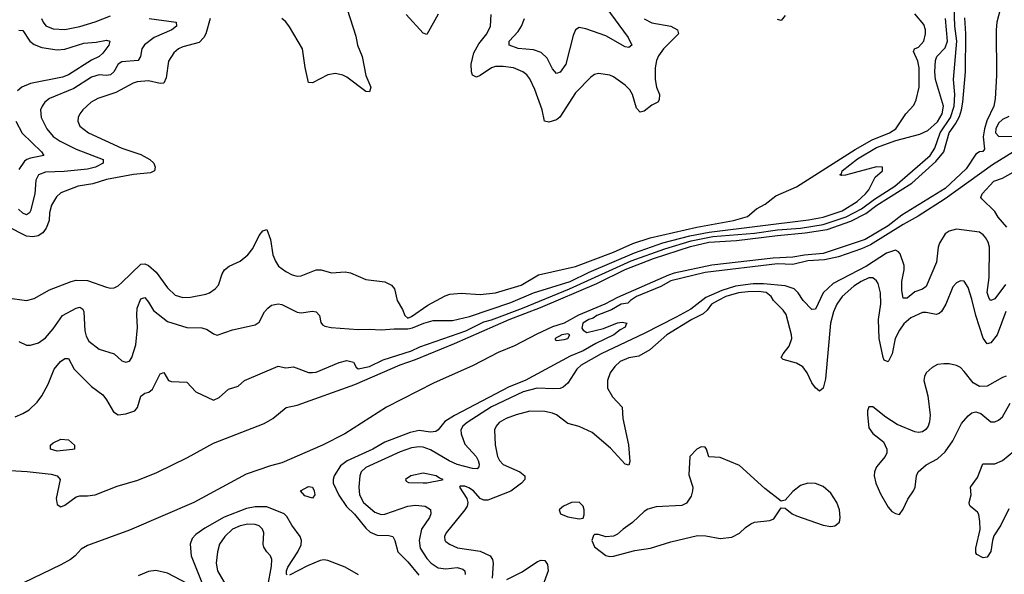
# Model space of a CAD drawing. Header units: inches. Extents: x 1954678 to 2060271, y 904822 to 1016299.
# Tile 215 of 256: x 1981054 to 1986220, y 995292 to 998204. Entities that reach past the tile are written whole.
import ezdxf

# ---------------------------------------------------------------- set-up
doc = ezdxf.new("R2010")
doc.units = ezdxf.units.IN
doc.header["$MEASUREMENT"] = 0
doc.layers.add('B9989', color=7, linetype='Continuous')

msp = doc.modelspace()

# ---------------------------------------------------------------- linework, layer by layer
at = {"layer": 'B9989', "color": 5}
for points, elevation in [([(1982756.9, 998310), (1982817.3, 998117.3), (1982826.7, 998070), (1982851.1, 998011.1), (1982870.8, 997910), (1982895.5, 997850), (1982890, 997825.6), (1982870, 997827.2), (1982770, 997901.6), (1982750, 997911.6), (1982710, 997921.2), (1982670, 997914), (1982590, 997872.1), (1982570, 997874.5), (1982552.1, 997952.1), (1982537.3, 998050), (1982470, 998166.3), (1982450, 998192.2), (1982429, 998209)], 480), ([(1981030, 996118.9), (1981070, 996135.6), (1981103.5, 996156.5), (1981144.6, 996195.4), (1981170, 996228.7), (1981202.6, 996290), (1981234.6, 996370), (1981268.2, 996410), (1981290, 996424.5), (1981310, 996425.3), (1981340.3, 996370), (1981430, 996278.6), (1981490, 996234.9), (1981510, 996208.9), (1981545.2, 996145.2), (1981570, 996129.4), (1981610, 996134.7), (1981657.7, 996150), (1981671.7, 996168.3), (1981690, 996228), (1981710, 996243.1), (1981731.1, 996248.9), (1981750, 996264.9), (1981790, 996344.7), (1981810, 996351.3), (1981834, 996310), (1981850, 996304.7), (1981930, 996300.7), (1981977.6, 996250), (1982070, 996207.1), (1982100.4, 996219.6), (1982150, 996264.9), (1982199.4, 996280.6), (1982234, 996310), (1982410, 996384), (1982450, 996376), (1982490, 996380.7), (1982570, 996351.7), (1982590, 996351.5), (1982610, 996352.9), (1982730, 996404.7), (1982770, 996414), (1982805.8, 996405.8), (1982819.8, 996379.8), (1982830.6, 996370.6), (1982890, 996383.5), (1982961.1, 996418.9), (1983110, 996466.2), (1983153.6, 996486.4), (1983394.6, 996570), (1983490, 996617.4), (1983530, 996628.2), (1983691.4, 996690), (1983939.2, 996790), (1984262.7, 996937.3), (1984438.5, 997001.5), (1984576.4, 997043.6), (1984690, 997065.1), (1984910, 997083), (1985030, 997099.7), (1985150, 997109.5), (1985270, 997127.9), (1985390, 997169), (1985470.9, 997210), (1985539.3, 997260.7), (1985645.9, 997330), (1985830.6, 997490), (1985856.1, 997530), (1985884.2, 997610), (1985937.5, 997690), (1985957.5, 997750), (1985960.9, 997810), (1985953.1, 997890), (1985971, 998090), (1985960.6, 998170), (1985956.8, 998270)], 440), ([(1986207.1, 998290), (1986181.7, 998190), (1986176.6, 998150), (1986179.4, 997910), (1986172.4, 997787.6), (1986164.8, 997750), (1986128.1, 997671.9), (1986116, 997630), (1986108.7, 997588.7), (1986116.3, 997523.7), (1986107.6, 997512.4), (1986090, 997509.9), (1986070, 997498.3), (1986019.8, 997420.2), (1985910, 997317.6), (1985681.8, 997178.2), (1985610, 997121.2), (1985490, 997049.6), (1985270, 996977), (1985171.7, 996968.3), (1985110, 996956.2), (1985008, 996952), (1984685.2, 996914.8), (1984487.1, 996872.9), (1984457.5, 996862.5), (1984190, 996745.2), (1984124, 996710), (1983986.7, 996653.3), (1983910, 996611.3), (1983850, 996591.4), (1983766.4, 996553.6), (1983650, 996492.2), (1983563.8, 996456.2), (1983432.5, 996387.5), (1983224.5, 996295.5), (1982978.5, 996170), (1982759.2, 996030), (1982642.6, 995970), (1982430, 995877.2), (1982370, 995861.2), (1982242.8, 995817.2), (1981966.7, 995670), (1981630, 995523.5), (1981410, 995443.5), (1981376.3, 995423.7), (1981345.6, 995390), (1981320.3, 995370), (1981270, 995341.4), (1981073, 995247)], 420), ([(1984128.7, 998268.7), (1984247.1, 998110), (1984266, 998070), (1984250, 998056.9), (1984230, 998060.9), (1984130, 998118.5), (1984024.7, 998155.3), (1983990, 998162.2), (1983970.2, 998149.8), (1983958.7, 998121.3), (1983919.7, 997970), (1983890, 997927.6), (1983870, 997921.6), (1983850, 997945.1), (1983822.1, 998002.1), (1983790, 998030.5), (1983750, 998045.3), (1983670, 998052.4), (1983622, 998070), (1983621.4, 998090), (1983670, 998141.6), (1983686.8, 998170), (1983701.9, 998210)], 460), ([(1980990, 996743.2), (1981090, 996729.2), (1981130, 996740.2), (1981210, 996785.5), (1981323.7, 996830), (1981350, 996836.3), (1981410, 996833.9), (1981510, 996799.6), (1981530, 996794.6), (1981550, 996796), (1981570, 996806), (1981590, 996823.6), (1981690, 996919.4), (1981710, 996922.3), (1981730, 996913.1), (1981770, 996878.6), (1981830, 996795.5), (1981870, 996758.2), (1981910, 996745.2), (1981950, 996746.8), (1982030, 996762.9), (1982050, 996770.2), (1982079.7, 996790), (1982096.4, 996810), (1982115.7, 996870), (1982128, 996890), (1982152.1, 996910), (1982210, 996936.8), (1982250.8, 996969.2), (1982277.1, 997002.9), (1982310, 997070.2), (1982330, 997095.8), (1982350, 997102), (1982369.1, 997050), (1982381.7, 996970), (1982395.3, 996935.3), (1982412.4, 996910), (1982450, 996882), (1982483.7, 996863.7), (1982510, 996856.9), (1982530, 996858.8), (1982610, 996890.1), (1982636, 996890), (1982690, 996875.5), (1982760.7, 996880.7), (1982790, 996875.3), (1982870, 996840.2), (1982970, 996828.3), (1983004.9, 996810), (1983020.9, 996790), (1983035, 996730), (1983062.6, 996682.6), (1983074.2, 996650), (1983090, 996637.6), (1983110, 996644.7), (1983194.7, 996705.3), (1983285.6, 996754.4), (1983310, 996763.2), (1983370, 996768.6), (1983470, 996760.3), (1983550, 996770.2), (1983685.1, 996810), (1983775.4, 996864.6), (1983970, 996908.4), (1984170, 996983.3), (1984271.5, 997028.5), (1984361.6, 997058.4), (1984606.2, 997113.8), (1984799.6, 997150), (1984872, 997170), (1984920.5, 997210), (1984964.5, 997235.5), (1985021.8, 997278.2), (1985130, 997326.2), (1985438.2, 997521.8), (1985527.6, 997572.4), (1985617, 997610), (1985650.7, 997630), (1985703.2, 997710), (1985744.6, 997755.4), (1985757.1, 997782.9), (1985772.6, 997850), (1985773.8, 997950), (1985766, 997986), (1985743.5, 998036.5), (1985749.6, 998050), (1985770, 998059.7), (1985797.8, 998090), (1985807.3, 998130), (1985806, 998150), (1985797.4, 998177.4), (1985750, 998233.5)], 480), ([(1982053.6, 998210), (1982030.9, 998129.1), (1982020.2, 998110), (1981995.7, 998084.3), (1981910, 998060.6), (1981887.6, 998050), (1981861.8, 998030), (1981834.8, 997985.2), (1981822.4, 997897.5), (1981810, 997870.8), (1981790, 997869), (1981730, 997882.1), (1981670, 997876.5), (1981649.6, 997870.4), (1981558.8, 997821.2), (1981463.7, 997790), (1981428.1, 997770), (1981385.5, 997730), (1981369.1, 997710), (1981360.8, 997690), (1981359.6, 997670), (1981370, 997644.6), (1981414.6, 997610), (1981590.2, 997530), (1981690, 997495.3), (1981736.5, 997470), (1981756.8, 997450), (1981764.4, 997430), (1981761.6, 997410), (1981740.7, 997399.3), (1981651.7, 997391.7), (1981510, 997365.5), (1981437.3, 997342.7), (1981361.3, 997330), (1981270, 997294.5), (1981247.1, 997272.9), (1981220.9, 997230), (1981210.1, 997190), (1981207.9, 997150), (1981193.4, 997110), (1981175.1, 997084.9), (1981150, 997068.3), (1981123.4, 997063.4), (1981090, 997067.4), (1980990, 997118.6)], 480), ([(1981003.2, 995836.8), (1981092.5, 995832.5), (1981218.5, 995818.5), (1981250.2, 995810), (1981266.2, 995790), (1981245.4, 995690), (1981250, 995659.5), (1981270, 995646.6), (1981290, 995655.9), (1981350, 995698.4), (1981370, 995704.9), (1981410, 995703.5), (1981450, 995710.1), (1981565, 995755), (1981673.3, 995786.7), (1981772.7, 995827.3), (1981933.8, 995906.2), (1982070, 995980.7), (1982336.4, 996083.6), (1982381.3, 996110), (1982451.3, 996168.7), (1982510, 996179.9), (1982812.1, 996287.9), (1983050, 996391.6), (1983130, 996419.5), (1983335.6, 996504.4), (1983622.9, 996630), (1983787.3, 996692.7), (1984081.9, 996818.1), (1984230, 996892.8), (1984379.9, 996950), (1984573.8, 997013.8), (1984670, 997035.4), (1984815.4, 997044.6), (1985030, 997071.1), (1985176, 997084), (1985290, 997103.1), (1985414.5, 997145.5), (1985493.5, 997186.5), (1985550.7, 997230), (1985734.6, 997345.4), (1985861.4, 997458.6), (1985902.1, 997510), (1985930, 997609.5), (1985963.6, 997656.4), (1985984.7, 997695.3), (1985996.3, 997730), (1986002.8, 997770), (1986016.4, 997930), (1986019.1, 998130), (1986013.5, 998213.5)], 420), ([(1981732.7, 998210), (1981874.3, 998190), (1981876, 998170), (1981852.2, 998150), (1981759.1, 998110), (1981708.3, 998071.7), (1981694.4, 998050), (1981687, 998010), (1981676, 997990), (1981590, 997982.7), (1981569.7, 997970.3), (1981547.5, 997930), (1981530, 997913.5), (1981510, 997910.4), (1981470, 997913.7), (1981430, 997901.2), (1981338.3, 997841.7), (1981210.6, 997789.4), (1981185.5, 997770), (1981171.1, 997750), (1981163.5, 997730), (1981165.6, 997690), (1981196.6, 997630), (1981229.3, 997590), (1981265.5, 997565.5), (1981350, 997524.7), (1981492, 997470), (1981492.2, 997450), (1981451.3, 997430), (1981410, 997418.4), (1981286.9, 997406.9), (1981190, 997403.7), (1981152.3, 997390), (1981138.2, 997361.8), (1981132.7, 997290), (1981110, 997200.7), (1981104.4, 997190), (1981090, 997179.8), (1981070, 997188.7), (1981048.3, 997208.3)], 460), ([(1981050, 996514.6), (1981090, 996495.3), (1981110, 996494.9), (1981152.4, 996507.6), (1981190, 996532.9), (1981230, 996580.8), (1981278.5, 996650), (1981350, 996690.1), (1981370, 996694.3), (1981384.3, 996684.3), (1981390, 996670.6), (1981395.1, 996570), (1981402, 996542), (1981416.1, 996516.1), (1981470, 996473.4), (1981550, 996450.3), (1981590, 996413.4), (1981610, 996406), (1981630, 996410.7), (1981641.6, 996430), (1981663.6, 996496.4), (1981672, 996588), (1981668.3, 996651.7), (1981671, 996689), (1981690, 996738.3), (1981710, 996744.6), (1981730, 996721.1), (1981756.7, 996676.7), (1981830, 996619.8), (1981930, 996587), (1982010, 996586.4), (1982037.3, 996577.3), (1982070, 996555.3), (1982090, 996548.1), (1982170, 996575.3), (1982290, 996601.3), (1982310, 996616.3), (1982338, 996670), (1982355.4, 996690), (1982375.5, 996704.5), (1982410, 996712.8), (1982430, 996708.6), (1982510, 996668.5), (1982530, 996665), (1982590, 996672.8), (1982610.2, 996670.2), (1982627.2, 996650), (1982633.7, 996613.7), (1982642.5, 996602.5), (1982655.1, 996595.1), (1982687.8, 996587.8), (1982830, 996576.6), (1982890, 996579.3), (1982950, 996574.8), (1983018.5, 996581.5), (1983090, 996580.8), (1983114.7, 996585.3), (1983174, 996610), (1983224.1, 996624.1), (1983325.4, 996625.4), (1983414.6, 996645.4), (1983630, 996718.8), (1983750.5, 996769.5), (1983942.7, 996830), (1984042, 996878), (1984279.6, 996980.4), (1984427.8, 997032.2), (1984570.2, 997069.8), (1984672, 997088), (1985192.3, 997152.3), (1985270, 997167.5), (1985370, 997199.6), (1985448.1, 997250), (1985491.8, 997290), (1985508.8, 997310), (1985542.9, 997377.1), (1985580.5, 997410), (1985581.2, 997430), (1985550, 997431.1), (1985387.5, 997387.5), (1985365, 997385), (1985357, 997390), (1985365.2, 997394.8), (1985369.8, 997410), (1985450, 997473.2), (1985550, 997532.2), (1985650.8, 997570), (1985777.2, 997602.8), (1985818.8, 997621.2), (1985870, 997667.8), (1985894.8, 997710), (1985900.2, 997750), (1985858.6, 997890), (1985854.9, 997930), (1985859.9, 997990), (1985866.6, 998010), (1985910, 998055.9), (1985922.8, 998090), (1985911.4, 998210)], 460), ([(1981167.6, 998210), (1981177.3, 998190), (1981191.7, 998171.7), (1981230, 998155.5), (1981290, 998151.9), (1981370, 998167.9), (1981450, 998191.8), (1981530, 998224.2)], 460), ([(1983250, 998231.9), (1983190, 998126.6), (1983170, 998132.2), (1983081.8, 998230)], 480), ([(1984330, 998207.2), (1984370, 998186.8), (1984470, 998168.8), (1984504.7, 998150), (1984511.3, 998130), (1984432.5, 998050), (1984406.5, 998013.5), (1984395.9, 997990), (1984388.1, 997950), (1984387.5, 997890), (1984394.8, 997850), (1984410.1, 997810), (1984410, 997782), (1984401.3, 997770), (1984370, 997754.4), (1984330, 997724.2), (1984310, 997717.7), (1984290, 997739.6), (1984269.9, 997810), (1984254.5, 997834.5), (1984230, 997859.8), (1984170, 997902.7), (1984150, 997912.1), (1984090, 997921.1), (1984070, 997915.1), (1984050, 997901.3), (1983970, 997819.8), (1983887.4, 997692.6), (1983870, 997678), (1983830, 997665), (1983806.8, 997670), (1983794.5, 997730), (1983757.6, 997837.6), (1983730, 997893.3), (1983714, 997914), (1983693.3, 997930), (1983645.2, 997950), (1983590, 997957.9), (1983550, 997957.4), (1983528.8, 997951.2), (1983470, 997909.8), (1983450, 997901.4), (1983430, 997911.8), (1983424.7, 997930), (1983423.4, 997970), (1983436.6, 998030), (1983462.9, 998077.1), (1983505, 998130), (1983524.8, 998170), (1983528.2, 998230)], 480), ([(1985070, 998225.1), (1985050, 998198.7), (1985030, 998204.6)], 480), ([(1981050, 998147.8), (1981070, 998147.1), (1981107.3, 998090), (1981130, 998072.6), (1981170, 998058.3), (1981250, 998045), (1981290.8, 998049.2), (1981390, 998080.8), (1981454.4, 998085.6), (1981510, 998095.8), (1981527.3, 998090), (1981520.7, 998070), (1981490, 998028.4), (1981470.1, 998009.9), (1981430, 997991.1), (1981310, 997913.2), (1981278, 997902), (1981110, 997868.7), (1981065, 997850), (1981041.4, 997830)], 440), ([(1986244.2, 997695.8), (1986210, 997678.9), (1986190, 997660.4), (1986175.1, 997630), (1986173.2, 997610), (1986191, 997591), (1986272.3, 997592.3)], 440), ([(1981032.9, 997670), (1981067.2, 997607.2), (1981168, 997510), (1981180.4, 997490), (1981110, 997477.1), (1981090.8, 997469.2), (1981079.5, 997460.5), (1981050, 997416.9)], 440), ([(1986268.9, 997510), (1986158.3, 997441.7), (1985910, 997263.7), (1985768.2, 997171.8), (1985690, 997129.2), (1985517.7, 997022.3), (1985470, 997000.6), (1985350, 996958.9), (1985276.6, 996943.4), (1985190, 996938.5), (1985110, 996919), (1985030, 996922), (1984650, 996875.7), (1984470, 996832.2), (1984417.2, 996802.8), (1984290.2, 996750), (1984259.2, 996730), (1984245, 996715), (1984209.3, 996710), (1984158.6, 996681.4), (1984081.6, 996650), (1984063.6, 996636.4), (1984040.2, 996630), (1984008, 996610), (1984004, 996584), (1984010, 996574), (1984030, 996561.5), (1984116.6, 996583.4), (1984190, 996611.7), (1984215.3, 996615.3), (1984242, 996610), (1984235.3, 996604.7), (1984230.8, 996590), (1984204, 996576), (1984171.6, 996550), (1984076, 996504), (1984010, 996465.4), (1983941.9, 996438.1), (1983705.8, 996310), (1983622.9, 996277.1), (1983334.5, 996125.5), (1983284.9, 996095.1), (1983250, 996050.8), (1983238, 996042), (1983210, 996038.1), (1983150, 996048), (1983102.6, 996037.4), (1982970, 995985.5), (1982907.1, 995950), (1982771.3, 995888.7), (1982737.8, 995862.2), (1982704.1, 995810), (1982698.4, 995790), (1982699.3, 995770), (1982728.3, 995708.3), (1982769, 995649), (1982810, 995607.4), (1982870, 995534.4), (1982893.6, 995513.6), (1982930, 995497.2), (1982990, 995496.6), (1983011.5, 995491.5), (1983022.9, 995470), (1983038, 995410), (1983090, 995358.3), (1983148.2, 995288.2)], 440), ([(1986234.1, 997114.1), (1986187.1, 997167.1), (1986170, 997196.1), (1986102.5, 997262.5), (1986097.4, 997270), (1986103.9, 997290), (1986164.8, 997355.2), (1986210, 997371.1), (1986350, 997451.1)], 440), ([(1986225.8, 996814.2), (1986170, 996738.5), (1986150, 996728.7), (1986140.6, 996740.6), (1986130.9, 996770.9), (1986140.9, 996850), (1986142.5, 997010), (1986135.6, 997035.6), (1986121.1, 997061.1), (1986110, 997074.7), (1986090, 997087.6), (1985970, 997103.2), (1985930, 997092.8), (1985910, 997078.9), (1985880.5, 997030), (1985873.6, 997010), (1985864.5, 996930), (1985810, 996803.5), (1985791.4, 996788.6), (1985750, 996774.4), (1985710, 996742), (1985690, 996742), (1985682.1, 996782.1), (1985682.3, 996830), (1985694.2, 996890), (1985693.8, 996913.8), (1985674.3, 996974.3), (1985665.7, 996985.7), (1985650, 996993.3), (1985601.4, 996978.6), (1985496.6, 996910), (1985321.5, 996818.5), (1985270.1, 996769.9), (1985230, 996683.5), (1985210, 996682.6), (1985164.5, 996730), (1985139, 996770), (1985117.1, 996790), (1985070, 996807.3), (1984957.4, 996817.4), (1984902.9, 996817.1), (1984810, 996804.4), (1984737.3, 996782.7), (1984654.8, 996745.2), (1984575.3, 996684.7), (1984497.6, 996642.4), (1984330, 996556.8), (1984105.1, 996450), (1983999.8, 996390), (1983977.4, 996370), (1983930, 996295.1), (1983905.7, 996274.3), (1983890, 996268), (1983854.1, 996265.9), (1983769.3, 996269.3), (1983695, 996250), (1983530, 996171.2), (1983401, 996090), (1983378.3, 996070), (1983369, 996050), (1983370.1, 996030), (1983390, 995975.6), (1983449.2, 995910), (1983458.9, 995890), (1983465.2, 995870), (1983463.7, 995856.3), (1983453.7, 995846.3), (1983430, 995847.9), (1983350, 995868.1), (1983307.7, 995887.7), (1983210, 995946.3), (1983170, 995959.9), (1983150, 995961.9), (1983110, 995955.4), (1983050, 995934.4), (1982870, 995853.3), (1982845.2, 995830), (1982838.2, 995810), (1982832.9, 995750), (1982837, 995710), (1982858.4, 995670), (1982918, 995618), (1982950, 995606.4), (1982970, 995608), (1983090, 995649.2), (1983130, 995654.5), (1983182, 995650), (1983210, 995632.9), (1983211.8, 995610), (1983203.2, 995590), (1983161.8, 995530), (1983149.5, 995470), (1983154.8, 995430), (1983190, 995375.3), (1983212.5, 995350), (1983250, 995326.6), (1983290, 995321.3), (1983350, 995327.8), (1983379.5, 995319.5), (1983390.2, 995310), (1983391.7, 995291.7)], 460), ([(1986228.5, 996671.5), (1986182.6, 996550), (1986150, 996507.3), (1986130, 996502.8), (1986110, 996531), (1986069.9, 996650), (1986050, 996736.2), (1986030, 996797.2), (1986010, 996831.8), (1985990, 996833.3), (1985970, 996822.4), (1985950, 996800.7), (1985913.4, 996710), (1985890, 996671.6), (1985878, 996662), (1985863.1, 996656.9), (1985810, 996667.3), (1985790, 996665.8), (1985730, 996638.3), (1985693.5, 996606.5), (1985670, 996574), (1985648.1, 996530), (1985631.3, 996450), (1985610, 996408.4), (1985590, 996416.8), (1985584.8, 996430), (1985562.9, 996530), (1985559.7, 996630), (1985572.7, 996712.7), (1985570.6, 996770.6), (1985558.6, 996818.6), (1985550, 996833.6), (1985530, 996848.2), (1985510, 996848.6), (1985469.1, 996830), (1985430, 996805), (1985370, 996749.8), (1985341.8, 996710), (1985323.3, 996670), (1985308.1, 996610), (1985281.2, 996318.8), (1985270, 996269.2), (1985250, 996253.3), (1985230, 996270.9), (1985210, 996298), (1985186.1, 996350), (1985162.2, 996382.2), (1985130, 996401.1), (1985059.8, 996419.7), (1985050, 996429.5), (1985059.3, 996450), (1985091.1, 996490), (1985104.7, 996530), (1985104.1, 996550), (1985075.6, 996655.6), (1985059.5, 996679.5), (1985008.7, 996728.7), (1984997.4, 996750), (1984970, 996771.4), (1984930, 996777), (1984875, 996775), (1984824.9, 996770), (1984758.6, 996750), (1984718.2, 996730), (1984683.7, 996710), (1984661.7, 996678.3), (1984640.4, 996659.6), (1984580.2, 996630), (1984448.7, 996550), (1984360.3, 996470), (1984302.6, 996437.4), (1984250, 996429), (1984204.9, 996410), (1984176.5, 996383.5), (1984152.4, 996350), (1984138.9, 996310), (1984138.8, 996270), (1984164.6, 996224.6), (1984214.7, 996170), (1984218.4, 996110), (1984248.2, 995971.8), (1984255.5, 995884.5), (1984250, 995864.5), (1984230, 995871.2), (1984153.8, 995953.8), (1984057.1, 996037.1), (1983990, 996067.7), (1983930, 996083.4), (1983870, 996129.3), (1983850, 996138.2), (1983810, 996146.9), (1983730, 996148.5), (1983659.5, 996130), (1983606.7, 996110), (1983570, 996089.8), (1983553.4, 996070), (1983545.4, 996050), (1983548.8, 995971.2), (1983560.9, 995910), (1983570.8, 995890), (1983590, 995869.6), (1983678.3, 995830), (1983696.4, 995816.4), (1983704, 995810), (1983703.5, 995790), (1983686, 995770), (1983630, 995728), (1983510, 995681.6), (1983490, 995682.1), (1983469.9, 995689.9), (1983434.5, 995730), (1983410, 995745.4), (1983390, 995754.2), (1983364.7, 995755.3), (1983360.7, 995750), (1983399.1, 995690), (1983404.5, 995670), (1983401, 995650), (1983389.4, 995630), (1983290.9, 995510), (1983282.6, 995490), (1983284.9, 995470), (1983290, 995463.7), (1983308.2, 995450), (1983351.3, 995431.3), (1983470, 995413), (1983521.8, 995390), (1983535.3, 995370), (1983538.9, 995350), (1983532.7, 995272.7)], 480), ([(1986230, 996332.2), (1986210, 996324.7), (1986130, 996280.6), (1986090, 996279), (1986057.4, 996297.4), (1986010, 996357), (1985990, 996377.3), (1985970, 996388.2), (1985930, 996397.1), (1985902.2, 996397.8), (1985870, 996392.9), (1985841.5, 996378.5), (1985810.3, 996350), (1985800.8, 996330), (1985798.6, 996310), (1985818.1, 996230), (1985831.6, 996128.4), (1985827.7, 996092.3), (1985820.1, 996070), (1985808, 996052), (1985790, 996040.6), (1985770, 996037.4), (1985750, 996040.7), (1985658.3, 996078.3), (1985597.7, 996117.7), (1985530, 996171.1), (1985509.2, 996170.8), (1985502.6, 996150), (1985502.6, 996130), (1985510, 996060.7), (1985530, 996032), (1985587, 995987), (1985603.5, 995950), (1985602.9, 995930), (1985595.2, 995910), (1985550, 995856.3), (1985538.4, 995830), (1985536.8, 995810), (1985546.4, 995770), (1985570, 995714.4), (1985610, 995644.9), (1985630, 995622.8), (1985650, 995610.8), (1985670, 995606.8), (1985690, 995634), (1985713.2, 995686.8), (1985744.4, 995730), (1985751.6, 995750), (1985759, 995810), (1985768.7, 995830), (1985810, 995866.2), (1985870, 995898.6), (1985910, 995935.3), (1985950, 995992.9), (1985995.9, 996084.1), (1986030, 996124.6), (1986050, 996139.8), (1986070, 996145.1), (1986096.2, 996136.2), (1986150, 996093.4), (1986170, 996092.1), (1986190, 996100.7), (1986210, 996119), (1986250.6, 996190)], 520), ([(1986244.5, 995635.5), (1986202.6, 995550), (1986165.4, 995494.6), (1986157.5, 995470), (1986150, 995412.3), (1986130, 995382.4), (1986110, 995379.1), (1986075.6, 995395.6), (1986070, 995405.2), (1986070.8, 995430), (1986092.7, 995527.3), (1986092.4, 995570), (1986085.8, 995605.8), (1986078.9, 995618.9), (1986040.4, 995650), (1986037.8, 995657.8), (1986035.7, 995670), (1986045.7, 995710), (1986043.4, 995750), (1986079.8, 995800.2), (1986108.2, 995871.8), (1986170, 995871.6), (1986210, 995890.1), (1986270, 995938.7)], 480), ([(1982458, 995290), (1982453.3, 995293.3), (1982453.1, 995310), (1982461, 995330), (1982513.6, 995410), (1982530, 995447.4), (1982531.9, 995470), (1982526, 995490), (1982481.9, 995550), (1982455.8, 995595.8), (1982441.1, 995610), (1982350, 995646.1), (1982290, 995646.1), (1982243, 995637), (1982127.5, 995592.5), (1982025.1, 995534.9), (1981978.5, 995501.5), (1981959.5, 995480.5), (1981948.1, 995450), (1981952.9, 995390), (1982009.5, 995250)], 440), ([(1982356.6, 995230), (1982374.8, 995334.8), (1982376.5, 995370), (1982369.8, 995389.8), (1982349.7, 995410), (1982335.1, 995435.1), (1982330.9, 995450.9), (1982334.2, 995510), (1982328.6, 995530), (1982310, 995546.6), (1982290, 995553.2), (1982250, 995554.7), (1982210, 995547.5), (1982170, 995529), (1982130.2, 995490), (1982102.9, 995450), (1982091.8, 995410), (1982084.3, 995350), (1982091.8, 995310), (1982142.4, 995222.4)], 460), ([(1982831.3, 995290), (1982761.2, 995330), (1982670, 995364.1), (1982650, 995368.2), (1982630, 995364.7), (1982563.5, 995336.5), (1982470, 995287.7)], 440), ([(1983610, 995265.6), (1983690, 995305.9), (1983770, 995359.2), (1983790, 995366.2), (1983810, 995365.5), (1983823.8, 995343.8), (1983826.9, 995310), (1983775.9, 995170)], 480), ([(1981970, 995225.4), (1981830, 995298.7), (1981767.7, 995312.3), (1981730, 995306.9), (1981675.4, 995284.6)], 440)]:
    msp.add_lwpolyline(points, dxfattribs=dict(at, elevation=elevation))
for points, elevation in [([(1983930, 996553.8), (1983898.8, 996550), (1983863, 996530), (1983863.4, 996523.4), (1983870, 996518.8), (1983910, 996524), (1983929.2, 996530), (1983940.7, 996550)], 440), ([(1981250, 995939.3), (1981214.7, 995950), (1981215.4, 995970), (1981230, 995982), (1981270, 996001.3), (1981310, 995998), (1981342, 995970), (1981340.7, 995950), (1981330, 995947.1)], 420), ([(1984630, 995962), (1984606, 995950), (1984570.4, 995910), (1984565.2, 995814.8), (1984585.3, 995750), (1984584.6, 995730), (1984576.8, 995703.2), (1984553.4, 995666.6), (1984527.3, 995652.7), (1984394.1, 995645.9), (1984350, 995633.8), (1984330, 995621.2), (1984270, 995564.2), (1984219.5, 995530), (1984190, 995502.9), (1984170, 995493), (1984130, 995489.2), (1984090, 995502), (1984070, 995500.9), (1984064.8, 995495.2), (1984056.4, 995470), (1984070, 995436.3), (1984130, 995390.7), (1984150, 995385.5), (1984170, 995388.2), (1984282.2, 995417.8), (1984364, 995430), (1984470, 995463.2), (1984610, 995495.5), (1984654.4, 995494.4), (1984730, 995480.9), (1984790, 995487), (1984830, 995508.2), (1984861.4, 995538.6), (1984890, 995557.6), (1984910, 995565.3), (1984990, 995574.4), (1985010, 995583.8), (1985050, 995641), (1985070, 995638.8), (1985107.7, 995610), (1985130, 995599.5), (1985269.3, 995550.7), (1985310, 995542.8), (1985330, 995546), (1985354.8, 995565.2), (1985358.4, 995590), (1985355.1, 995630), (1985341.1, 995670), (1985310, 995718.9), (1985270, 995753.5), (1985230, 995769.7), (1985190, 995771.3), (1985150, 995758.7), (1985110, 995727.6), (1985070, 995681.2), (1985050, 995676), (1984963.1, 995743.1), (1984830, 995864.2), (1984730, 995905.2), (1984670, 995908.7), (1984658, 995950), (1984650, 995959.3)], 520), ([(1983170, 995823), (1983106.8, 995810), (1983078.8, 995790), (1983082, 995782), (1983094.4, 995774.4), (1983170, 995772.4), (1983190, 995772.4), (1983270, 995788), (1983275.3, 995790), (1983256.2, 995796.2), (1983239, 995810)], 480), ([(1982590, 995692.7), (1982550, 995704.7), (1982526.6, 995730), (1982570, 995754.1), (1982590, 995750.2), (1982599.1, 995730), (1982601.6, 995710)], 420), ([(1983990, 995671.6), (1983950, 995669.6), (1983908, 995650), (1983884.9, 995630), (1983890.8, 995610), (1983930, 995594.9), (1983990, 995583.1), (1984010, 995587.3), (1984016.3, 995603.7), (1984015.8, 995630), (1984009.5, 995650)], 520)]:
    msp.add_lwpolyline(points, close=True, dxfattribs=dict(at, elevation=elevation))

doc.saveas('drawing.dxf')
